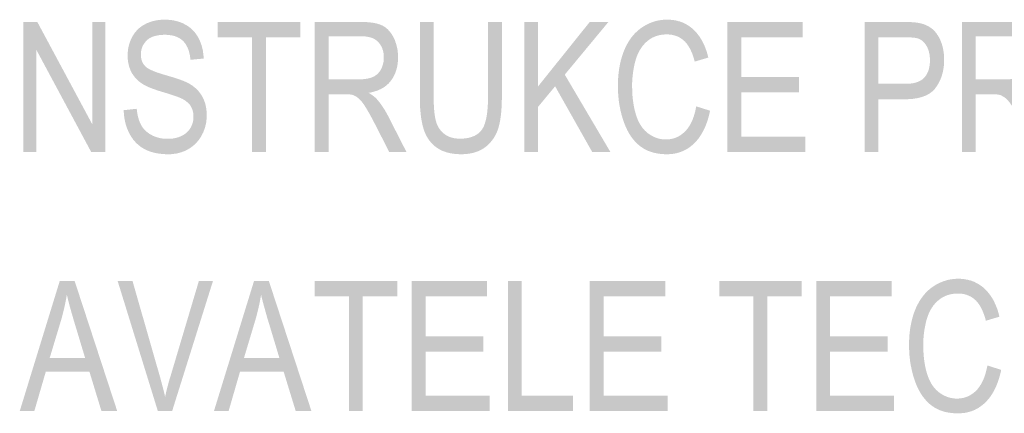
# Model space of a CAD drawing. Header units: millimetres. Extents: x 0 to 78750, y 0 to 63000.
# Tile 48 of 69: x 71091 to 72508, y 12888 to 13456. Entities that reach past the tile are written whole.
import ezdxf

# ---------------------------------------------------------------- set-up
doc = ezdxf.new("R2010")
doc.units = ezdxf.units.MM
doc.header["$LTSCALE"] = 1000
doc.layers.add('Text obecně', color=7, linetype='Continuous')

msp = doc.modelspace()

# ---------------------------------------------------------------- hatches: boundary and pattern name
at = {"layer": 'Text obecně', "linetype": 'Continuous', "lineweight": -3, "transparency": 33554687}
for points in [[(71095.8, 13265.1), (71095.8, 13452.6), (71116.1, 13452.6), (71195.1, 13305.3), (71195.1, 13452.6), (71214, 13452.6), (71214, 13265.1), (71193.7, 13265.1), (71114.8, 13412.3), (71114.8, 13265.1)], [(71240.6, 13325.4), (71259.3, 13327.4), (71259.6, 13323.8), (71260.2, 13320.6), (71260.7, 13317.4), (71261.5, 13314.5), (71262.3, 13311.7), (71263.3, 13309.1), (71264.3, 13306.5), (71265.5, 13304.2), (71266.7, 13302), (71268.3, 13299.9), (71269.8, 13297.9), (71271.7, 13296.1), (71273.6, 13294.3), (71275.8, 13292.6), (71278, 13291), (71280.6, 13289.6), (71283.2, 13288.2), (71285.9, 13287.2), (71288.6, 13286.2), (71291.5, 13285.5), (71294.4, 13284.8), (71297.4, 13284.4), (71300.5, 13284.1), (71303.6, 13284.1), (71306.5, 13284.1), (71309.2, 13284.3), (71311.8, 13284.6), (71314.4, 13285.1), (71316.9, 13285.7), (71319.2, 13286.4), (71321.5, 13287.2), (71323.7, 13288.3), (71325.9, 13289.4), (71327.8, 13290.6), (71329.7, 13291.9), (71331.3, 13293.3), (71332.9, 13294.8), (71334.3, 13296.4), (71335.6, 13298), (71336.7, 13299.9), (71337.7, 13301.7), (71338.5, 13303.7), (71339.3, 13305.6), (71339.9, 13307.6), (71340.4, 13309.6), (71340.7, 13311.7), (71340.9, 13313.8), (71340.9, 13316), (71340.9, 13318.2), (71340.7, 13320.2), (71340.4, 13322.3), (71339.9, 13324.2), (71339.4, 13326.2), (71338.6, 13327.9), (71337.9, 13329.7), (71336.9, 13331.4), (71335.8, 13333), (71334.5, 13334.5), (71333.1, 13336.1), (71331.4, 13337.4), (71329.7, 13338.8), (71327.7, 13340.1), (71325.7, 13341.3), (71323.3, 13342.4), (71322.6, 13342.8), (71321.6, 13343.2), (71320.6, 13343.6), (71319.4, 13344.1), (71318.2, 13344.6), (71316.7, 13345.1), (71315.3, 13345.6), (71313.6, 13346.2), (71311.9, 13346.8), (71310, 13347.4), (71308.1, 13348), (71306, 13348.7), (71303.8, 13349.4), (71301.5, 13350.1), (71299.1, 13350.8), (71296.5, 13351.6), (71293.9, 13352.4), (71291.5, 13353.1), (71289.1, 13353.9), (71286.9, 13354.7), (71284.7, 13355.4), (71282.7, 13356.2), (71280.7, 13356.9), (71278.8, 13357.6), (71277, 13358.4), (71275.4, 13359.1), (71273.8, 13359.8), (71272.4, 13360.5), (71270.9, 13361.2), (71269.7, 13361.9), (71268.5, 13362.6), (71267.4, 13363.3), (71264.8, 13365.1), (71262.4, 13367), (71260.1, 13369), (71258.1, 13371.2), (71256.1, 13373.4), (71254.4, 13375.8), (71252.7, 13378.2), (71251.4, 13380.8), (71250.1, 13383.4), (71249.1, 13386.2), (71248.1, 13388.9), (71247.5, 13391.8), (71246.8, 13394.8), (71246.5, 13397.8), (71246.2, 13400.9), (71246.2, 13404.1), (71246.2, 13407.7), (71246.6, 13411.1), (71247, 13414.6), (71247.8, 13417.9), (71248.6, 13421.2), (71249.8, 13424.4), (71251, 13427.6), (71252.6, 13430.7), (71253.4, 13432.2), (71254.3, 13433.7), (71255.2, 13435.1), (71256.2, 13436.5), (71257.2, 13437.9), (71258.3, 13439.1), (71259.4, 13440.4), (71260.6, 13441.6), (71261.7, 13442.7), (71263, 13443.8), (71264.3, 13444.9), (71265.7, 13445.9), (71267, 13446.9), (71268.5, 13447.8), (71269.9, 13448.6), (71271.5, 13449.4), (71274.6, 13451), (71277.9, 13452.2), (71281.1, 13453.4), (71284.6, 13454.2), (71288, 13455), (71291.7, 13455.4), (71295.3, 13455.8), (71299.1, 13455.8), (71303.2, 13455.8), (71307.2, 13455.4), (71311.1, 13455), (71314.8, 13454.2), (71318.5, 13453.3), (71321.9, 13452.1), (71325.4, 13450.8), (71328.5, 13449.1), (71330.1, 13448.3), (71331.6, 13447.3), (71333.2, 13446.4), (71334.6, 13445.4), (71336, 13444.3), (71337.3, 13443.2), (71338.6, 13442.1), (71339.8, 13440.8), (71341.1, 13439.6), (71342.2, 13438.3), (71343.3, 13436.9), (71344.4, 13435.5), (71345.4, 13434.1), (71346.4, 13432.5), (71347.3, 13431), (71348.2, 13429.4), (71349.9, 13426.1), (71351.2, 13422.6), (71352.5, 13419.2), (71353.5, 13415.5), (71354.4, 13411.8), (71354.9, 13407.9), (71355.4, 13404), (71355.6, 13399.8), (71336.6, 13398), (71336.4, 13400.2), (71336.1, 13402.3), (71335.8, 13404.4), (71335.4, 13406.3), (71334.9, 13408.3), (71334.4, 13410.1), (71333.9, 13411.9), (71333.2, 13413.6), (71332.6, 13415.3), (71331.8, 13416.8), (71331, 13418.4), (71330.1, 13419.8), (71329.3, 13421.2), (71328.3, 13422.5), (71327.3, 13423.7), (71326.2, 13424.9), (71325, 13426), (71323.8, 13427), (71322.6, 13428), (71321.2, 13428.9), (71319.8, 13429.7), (71318.3, 13430.4), (71316.8, 13431.1), (71315.1, 13431.7), (71313.5, 13432.3), (71311.7, 13432.7), (71310, 13433.1), (71308, 13433.4), (71306.1, 13433.7), (71304.1, 13433.8), (71302.1, 13434), (71299.9, 13434), (71297.6, 13434), (71295.5, 13433.9), (71293.4, 13433.7), (71291.5, 13433.5), (71289.5, 13433.2), (71287.7, 13432.8), (71285.9, 13432.4), (71284.2, 13431.9), (71282.6, 13431.4), (71281.1, 13430.8), (71279.6, 13430.1), (71278.3, 13429.3), (71276.9, 13428.6), (71275.7, 13427.7), (71274.6, 13426.8), (71273.5, 13425.7), (71272.5, 13424.7), (71271.6, 13423.6), (71270.7, 13422.5), (71269.9, 13421.4), (71269.1, 13420.2), (71268.5, 13419.1), (71267.8, 13417.9), (71267.3, 13416.6), (71266.8, 13415.4), (71266.4, 13414.1), (71266, 13412.8), (71265.8, 13411.4), (71265.5, 13410.1), (71265.4, 13408.7), (71265.2, 13407.3), (71265.2, 13405.8), (71265.2, 13403.3), (71265.6, 13401), (71266, 13398.7), (71266.7, 13396.6), (71267.4, 13394.5), (71268.5, 13392.7), (71269.6, 13390.8), (71271.1, 13389.2), (71271.8, 13388.4), (71272.8, 13387.5), (71273.8, 13386.7), (71275.1, 13385.9), (71276.4, 13385.1), (71278, 13384.2), (71279.6, 13383.4), (71281.5, 13382.6), (71283.4, 13381.7), (71285.5, 13380.9), (71287.7, 13380), (71290.2, 13379.2), (71292.6, 13378.4), (71295.4, 13377.5), (71298.1, 13376.7), (71301.2, 13375.8), (71304.2, 13374.9), (71307, 13374.1), (71309.8, 13373.3), (71312.4, 13372.5), (71314.9, 13371.7), (71317.3, 13370.9), (71319.6, 13370.1), (71321.7, 13369.4), (71323.7, 13368.6), (71325.6, 13367.9), (71327.4, 13367.2), (71329, 13366.5), (71330.6, 13365.8), (71332, 13365.1), (71333.4, 13364.5), (71334.5, 13363.8), (71336.1, 13362.9), (71337.6, 13361.9), (71339.2, 13360.9), (71340.6, 13359.8), (71342, 13358.7), (71343.3, 13357.6), (71344.6, 13356.5), (71345.9, 13355.3), (71347.1, 13354.1), (71348.2, 13352.8), (71349.3, 13351.6), (71350.2, 13350.2), (71351.2, 13348.9), (71352.1, 13347.5), (71353, 13346.2), (71353.8, 13344.7), (71355.3, 13341.8), (71356.5, 13338.7), (71357.7, 13335.6), (71358.5, 13332.3), (71359.2, 13328.9), (71359.6, 13325.4), (71360, 13321.8), (71360, 13318), (71360, 13314.3), (71359.6, 13310.7), (71359.2, 13307), (71358.3, 13303.5), (71357.5, 13300), (71356.2, 13296.6), (71354.9, 13293.2), (71353.2, 13289.9), (71352.3, 13288.2), (71351.4, 13286.6), (71350.4, 13285.1), (71349.4, 13283.6), (71348.3, 13282.1), (71347.2, 13280.8), (71346, 13279.4), (71344.8, 13278.1), (71343.6, 13276.8), (71342.3, 13275.6), (71340.9, 13274.4), (71339.5, 13273.3), (71338.1, 13272.2), (71336.6, 13271.2), (71335.1, 13270.2), (71333.5, 13269.3), (71330.3, 13267.4), (71326.8, 13266), (71323.4, 13264.7), (71319.8, 13263.7), (71316.2, 13262.8), (71312.4, 13262.4), (71308.6, 13261.9), (71304.5, 13261.9), (71302, 13261.9), (71299.5, 13262), (71297.1, 13262.1), (71294.8, 13262.4), (71292.4, 13262.6), (71290.2, 13263), (71287.9, 13263.3), (71285.8, 13263.8), (71283.7, 13264.2), (71281.7, 13264.8), (71279.6, 13265.4), (71277.7, 13266.1), (71275.8, 13266.8), (71273.9, 13267.6), (71272.1, 13268.4), (71270.4, 13269.3), (71268.7, 13270.3), (71267, 13271.3), (71265.4, 13272.3), (71263.9, 13273.5), (71262.4, 13274.7), (71260.9, 13276), (71259.5, 13277.2), (71258.1, 13278.6), (71256.8, 13280), (71255.5, 13281.5), (71254.2, 13283), (71253.1, 13284.7), (71251.9, 13286.3), (71250.8, 13288.1), (71249.8, 13289.8), (71248.8, 13291.7), (71247.8, 13293.5), (71247, 13295.4), (71246.1, 13297.4), (71245.3, 13299.4), (71244.6, 13301.3), (71244, 13303.4), (71243.3, 13305.4), (71242.8, 13307.5), (71242.3, 13309.6), (71241.9, 13311.8), (71241.5, 13314), (71241.2, 13316.2), (71240.9, 13318.4), (71240.8, 13320.7), (71240.6, 13323)], [(71425.3, 13265.1), (71425.3, 13430.4), (71375.9, 13430.4), (71375.9, 13452.6), (71494.8, 13452.6), (71494.8, 13430.4), (71445.2, 13430.4), (71445.2, 13265.1)], [(71765, 13452.6), (71784.9, 13452.6), (71784.9, 13344.3), (71784.9, 13340.7), (71784.8, 13337.4), (71784.7, 13334), (71784.6, 13330.9), (71784.4, 13327.7), (71784.2, 13324.7), (71783.9, 13321.7), (71783.6, 13318.9), (71783.3, 13316.1), (71782.9, 13313.5), (71782.5, 13310.9), (71782, 13308.4), (71781.5, 13306), (71781, 13303.7), (71780.4, 13301.5), (71779.8, 13299.4), (71779.1, 13297.3), (71778.4, 13295.3), (71777.6, 13293.3), (71776.7, 13291.5), (71775.8, 13289.6), (71774.8, 13287.8), (71773.7, 13286), (71772.6, 13284.3), (71771.4, 13282.6), (71770.1, 13281), (71768.9, 13279.4), (71767.5, 13277.9), (71766, 13276.4), (71764.5, 13275), (71763, 13273.6), (71761.3, 13272.3), (71759.6, 13271), (71757.8, 13269.9), (71756, 13268.8), (71754.1, 13267.8), (71752.2, 13266.8), (71750.1, 13266), (71748, 13265.2), (71745.8, 13264.5), (71743.7, 13263.9), (71741.3, 13263.4), (71739, 13262.9), (71736.6, 13262.6), (71734.1, 13262.2), (71731.5, 13262.1), (71728.9, 13261.9), (71726.2, 13261.9), (71723.6, 13261.9), (71721.1, 13262.1), (71718.6, 13262.2), (71716.2, 13262.5), (71713.8, 13262.8), (71711.5, 13263.2), (71709.2, 13263.6), (71707.1, 13264.2), (71704.9, 13264.8), (71702.9, 13265.5), (71700.9, 13266.2), (71698.9, 13267), (71697, 13267.9), (71695.2, 13268.9), (71693.4, 13269.9), (71691.8, 13271), (71690.1, 13272.1), (71688.5, 13273.4), (71687, 13274.6), (71685.5, 13276), (71684.1, 13277.4), (71682.8, 13278.9), (71681.5, 13280.5), (71680.3, 13282.1), (71679.1, 13283.7), (71678, 13285.5), (71676.9, 13287.3), (71676, 13289.2), (71675, 13291.1), (71674.2, 13293.1), (71673.3, 13295.1), (71672.6, 13297.3), (71671.9, 13299.4), (71671.3, 13301.8), (71670.6, 13304.1), (71670.1, 13306.7), (71669.6, 13309.2), (71669.1, 13311.9), (71668.7, 13314.7), (71668.3, 13317.6), (71668, 13320.6), (71667.7, 13323.7), (71667.4, 13326.8), (71667.2, 13330.2), (71667.1, 13333.5), (71667, 13337), (71666.9, 13340.5), (71666.9, 13344.3), (71666.9, 13452.6), (71686.8, 13452.6), (71686.8, 13344.4), (71686.8, 13341.4), (71686.8, 13338.5), (71686.9, 13335.7), (71687, 13333), (71687.1, 13330.4), (71687.3, 13327.9), (71687.5, 13325.5), (71687.7, 13323.2), (71687.9, 13321), (71688.2, 13318.9), (71688.5, 13316.9), (71688.8, 13315), (71689.2, 13313.2), (71689.6, 13311.5), (71690, 13309.9), (71690.4, 13308.4), (71691.3, 13305.6), (71692.6, 13303), (71693.8, 13300.4), (71695.3, 13298.2), (71696.9, 13296), (71698.8, 13294.1), (71700.7, 13292.2), (71702.9, 13290.6), (71705.1, 13289), (71707.5, 13287.9), (71710, 13286.7), (71712.7, 13285.9), (71715.4, 13285.1), (71718.4, 13284.7), (71721.3, 13284.4), (71724.5, 13284.4), (71727.2, 13284.4), (71729.8, 13284.5), (71732.3, 13284.7), (71734.7, 13285.1), (71737, 13285.5), (71739.1, 13286.1), (71741.3, 13286.7), (71743.2, 13287.5), (71745.2, 13288.2), (71746.9, 13289.2), (71748.7, 13290.2), (71750.2, 13291.3), (71751.8, 13292.5), (71753.2, 13293.8), (71754.5, 13295.2), (71755.7, 13296.7), (71756.8, 13298.3), (71757.9, 13300.2), (71758.9, 13302.1), (71759.7, 13304.4), (71760.6, 13306.6), (71761.3, 13309.3), (71762.1, 13311.9), (71762.7, 13314.9), (71763.2, 13317.8), (71763.7, 13321.2), (71764.1, 13324.5), (71764.4, 13328.2), (71764.7, 13331.9), (71764.8, 13336), (71765, 13340), (71765, 13344.4)], [(71817.1, 13265.1), (71817.1, 13452.6), (71837, 13452.6), (71837, 13359.6), (71911.5, 13452.6), (71938.4, 13452.6), (71875.5, 13376.6), (71941.2, 13265.1), (71915, 13265.1), (71861.6, 13359.8), (71837, 13330.1), (71837, 13265.1)], [(72064.8, 13330.9), (72084.6, 13324.6), (72083.9, 13320.8), (72082.9, 13317.2), (72082, 13313.6), (72080.9, 13310.2), (72079.8, 13306.9), (72078.6, 13303.7), (72077.3, 13300.6), (72075.9, 13297.7), (72074.5, 13294.8), (72072.9, 13292.1), (72071.4, 13289.4), (72069.7, 13286.9), (72068, 13284.5), (72066.1, 13282.2), (72064.2, 13280), (72062.2, 13278), (72060.2, 13276), (72058, 13274.2), (72055.9, 13272.5), (72053.6, 13270.9), (72051.4, 13269.4), (72049, 13268.2), (72046.6, 13266.9), (72044.2, 13265.9), (72041.7, 13264.9), (72039.1, 13264.2), (72036.5, 13263.4), (72033.8, 13262.9), (72031.1, 13262.4), (72028.3, 13262.2), (72025.5, 13261.9), (72022.5, 13261.9), (72019.5, 13261.9), (72016.6, 13262.1), (72013.7, 13262.3), (72011, 13262.7), (72008.2, 13263.1), (72005.6, 13263.7), (72003, 13264.2), (72000.5, 13265), (71998.1, 13265.8), (71995.7, 13266.7), (71993.4, 13267.7), (71991.2, 13268.9), (71989.1, 13270), (71987, 13271.4), (71985, 13272.7), (71983.1, 13274.3), (71981.2, 13275.8), (71979.4, 13277.5), (71977.6, 13279.2), (71975.9, 13281.1), (71974.3, 13283), (71972.7, 13285.1), (71971.1, 13287.1), (71969.7, 13289.4), (71968.3, 13291.6), (71966.9, 13294), (71965.6, 13296.4), (71964.4, 13299), (71963.2, 13301.6), (71962.1, 13304.3), (71960.9, 13307.1), (71960, 13310), (71959, 13312.9), (71958.1, 13315.9), (71957.2, 13318.9), (71956.5, 13321.9), (71955.7, 13325), (71955.1, 13328.1), (71954.5, 13331.1), (71954, 13334.3), (71953.5, 13337.4), (71953.1, 13340.6), (71952.8, 13343.8), (71952.5, 13347.1), (71952.3, 13350.3), (71952.1, 13353.6), (71952, 13356.9), (71952, 13360.3), (71952, 13363.9), (71952.2, 13367.5), (71952.3, 13371), (71952.6, 13374.5), (71952.9, 13377.9), (71953.3, 13381.2), (71953.7, 13384.5), (71954.3, 13387.7), (71954.8, 13390.9), (71955.5, 13394), (71956.2, 13397.1), (71957.1, 13400), (71957.9, 13403), (71958.9, 13405.8), (71959.9, 13408.7), (71961, 13411.4), (71962.1, 13414.1), (71963.3, 13416.7), (71964.6, 13419.2), (71965.9, 13421.6), (71967.3, 13424), (71968.8, 13426.3), (71970.2, 13428.5), (71971.8, 13430.6), (71973.4, 13432.6), (71975.1, 13434.6), (71976.8, 13436.5), (71978.7, 13438.2), (71980.5, 13440), (71982.5, 13441.5), (71984.4, 13443.1), (71986.5, 13444.5), (71988.5, 13445.9), (71990.7, 13447.2), (71992.8, 13448.4), (71994.9, 13449.5), (71997.1, 13450.5), (71999.3, 13451.4), (72001.6, 13452.3), (72003.8, 13453), (72006.1, 13453.7), (72008.4, 13454.3), (72010.8, 13454.8), (72013.1, 13455.1), (72015.5, 13455.5), (72017.9, 13455.7), (72020.4, 13455.8), (72022.9, 13455.8), (72025.7, 13455.8), (72028.4, 13455.6), (72031.1, 13455.4), (72033.7, 13455), (72036.3, 13454.5), (72038.7, 13453.8), (72041.2, 13453.2), (72043.6, 13452.3), (72046, 13451.4), (72048.2, 13450.2), (72050.5, 13449.1), (72052.6, 13447.8), (72054.8, 13446.4), (72056.8, 13444.9), (72058.8, 13443.3), (72060.7, 13441.5), (72062.7, 13439.7), (72064.4, 13437.7), (72066.2, 13435.8), (72067.8, 13433.6), (72069.5, 13431.5), (72070.9, 13429.1), (72072.4, 13426.8), (72073.8, 13424.3), (72075.1, 13421.7), (72076.3, 13419), (72077.5, 13416.3), (72078.5, 13413.5), (72079.6, 13410.6), (72080.5, 13407.5), (72081.4, 13404.4), (72082.1, 13401.2), (72062.6, 13395.4), (72061.9, 13398), (72061.2, 13400.4), (72060.5, 13402.8), (72059.7, 13405), (72058.9, 13407.2), (72058, 13409.2), (72057.1, 13411.2), (72056.2, 13413.1), (72055.2, 13415), (72054.2, 13416.7), (72053.2, 13418.3), (72052.1, 13419.9), (72051, 13421.4), (72049.8, 13422.7), (72048.7, 13424.1), (72047.4, 13425.2), (72046.2, 13426.4), (72044.9, 13427.4), (72043.5, 13428.4), (72042.1, 13429.3), (72040.7, 13430.2), (72039.3, 13430.9), (72037.8, 13431.6), (72036.2, 13432.2), (72034.7, 13432.8), (72033, 13433.2), (72031.4, 13433.7), (72029.7, 13434), (72027.9, 13434.3), (72026.1, 13434.4), (72024.3, 13434.6), (72022.4, 13434.6), (72020.3, 13434.6), (72018.2, 13434.4), (72016.1, 13434.2), (72014.2, 13433.9), (72012.2, 13433.6), (72010.3, 13433.1), (72008.4, 13432.6), (72006.6, 13432), (72004.8, 13431.3), (72003, 13430.5), (72001.3, 13429.7), (71999.7, 13428.7), (71998.1, 13427.8), (71996.5, 13426.6), (71995, 13425.5), (71993.5, 13424.2), (71992.1, 13422.9), (71990.7, 13421.5), (71989.4, 13420.1), (71988.1, 13418.6), (71986.9, 13417.1), (71985.8, 13415.4), (71984.7, 13413.8), (71983.6, 13412.1), (71982.6, 13410.3), (71981.7, 13408.5), (71980.8, 13406.6), (71980, 13404.7), (71979.2, 13402.7), (71978.5, 13400.6), (71977.8, 13398.6), (71977.2, 13396.4), (71976, 13392), (71975.1, 13387.6), (71974.3, 13383.2), (71973.7, 13378.7), (71973.1, 13374.2), (71972.8, 13369.6), (71972.5, 13365.1), (71972.5, 13360.4), (71972.5, 13357.4), (71972.6, 13354.5), (71972.7, 13351.6), (71972.8, 13348.8), (71973, 13346), (71973.3, 13343.3), (71973.5, 13340.6), (71973.9, 13338), (71974.2, 13335.4), (71974.7, 13332.9), (71975.1, 13330.4), (71975.6, 13328), (71976.1, 13325.6), (71976.8, 13323.2), (71977.4, 13320.9), (71978.1, 13318.7), (71978.8, 13316.4), (71979.6, 13314.4), (71980.3, 13312.3), (71981.2, 13310.3), (71982.1, 13308.4), (71983.1, 13306.6), (71984.1, 13304.8), (71985.2, 13303.1), (71986.3, 13301.4), (71987.4, 13299.9), (71988.6, 13298.4), (71989.9, 13297), (71991.2, 13295.6), (71992.6, 13294.4), (71993.9, 13293.1), (71995.4, 13292), (71996.9, 13290.9), (71998.4, 13290), (71999.9, 13289), (72001.4, 13288.2), (72002.9, 13287.3), (72004.5, 13286.7), (72006.1, 13286), (72007.7, 13285.4), (72009.2, 13284.9), (72010.9, 13284.4), (72012.5, 13284), (72014.1, 13283.8), (72015.8, 13283.5), (72017.5, 13283.3), (72019.2, 13283.2), (72020.9, 13283.2), (72023, 13283.2), (72025, 13283.4), (72027, 13283.6), (72028.9, 13284), (72030.8, 13284.3), (72032.7, 13284.9), (72034.5, 13285.5), (72036.3, 13286.2), (72038, 13287), (72039.7, 13287.9), (72041.4, 13288.8), (72043, 13290), (72044.6, 13291.1), (72046.1, 13292.4), (72047.7, 13293.7), (72049.1, 13295.2), (72050.5, 13296.7), (72051.9, 13298.4), (72053.2, 13300.1), (72054.4, 13302), (72055.6, 13303.8), (72056.7, 13305.9), (72057.8, 13307.9), (72058.8, 13310.1), (72059.8, 13312.4), (72060.6, 13314.8), (72061.5, 13317.2), (72062.2, 13319.8), (72063, 13322.4), (72063.6, 13325.2), (72064.2, 13327.9)], [(72109.6, 13265.1), (72109.6, 13452.6), (72218.2, 13452.6), (72218.2, 13430.4), (72129.5, 13430.4), (72129.5, 13373.1), (72212.6, 13373.1), (72212.6, 13350.9), (72129.5, 13350.9), (72129.5, 13287.2), (72221.6, 13287.2), (72221.6, 13265.1)], [(71289.7, 12891.6), (71231.8, 13079.1), (71253.2, 13079.1), (71292.2, 12942.9), (71293.4, 12938.8), (71294.4, 12934.8), (71295.5, 12930.9), (71296.5, 12927), (71297.5, 12923.2), (71298.4, 12919.5), (71299.3, 12915.8), (71300.1, 12912.2), (71301.8, 12919.9), (71303.8, 12927.6), (71305.8, 12935.2), (71308.2, 12942.9), (71348.7, 13079.1), (71369, 13079.1), (71310.2, 12891.6)], [(71564.8, 12891.6), (71564.8, 13056.9), (71515.4, 13056.9), (71515.4, 13079.1), (71634.3, 13079.1), (71634.3, 13056.9), (71584.7, 13056.9), (71584.7, 12891.6)], [(71655.1, 12891.6), (71655.1, 13079.1), (71763.7, 13079.1), (71763.7, 13056.9), (71675, 13056.9), (71675, 12999.6), (71758.1, 12999.6), (71758.1, 12977.4), (71675, 12977.4), (71675, 12913.7), (71767.2, 12913.7), (71767.2, 12891.6)], [(71793.7, 12891.6), (71793.7, 13079.1), (71813.6, 13079.1), (71813.6, 12913.7), (71887.4, 12913.7), (71887.4, 12891.6)], [(71911.4, 12891.6), (71911.4, 13079.1), (72020.1, 13079.1), (72020.1, 13056.9), (71931.3, 13056.9), (71931.3, 12999.6), (72014.4, 12999.6), (72014.4, 12977.4), (71931.3, 12977.4), (71931.3, 12913.7), (72023.5, 12913.7), (72023.5, 12891.6)], [(72147.2, 12891.6), (72147.2, 13056.9), (72097.8, 13056.9), (72097.8, 13079.1), (72216.7, 13079.1), (72216.7, 13056.9), (72167.1, 13056.9), (72167.1, 12891.6)], [(72237.5, 12891.6), (72237.5, 13079.1), (72346.1, 13079.1), (72346.1, 13056.9), (72257.4, 13056.9), (72257.4, 12999.6), (72340.5, 12999.6), (72340.5, 12977.4), (72257.4, 12977.4), (72257.4, 12913.7), (72349.5, 12913.7), (72349.5, 12891.6)], [(72483.9, 12957.4), (72503.8, 12951.1), (72503, 12947.3), (72502.1, 12943.7), (72501.1, 12940.1), (72500, 12936.7), (72498.9, 12933.4), (72497.7, 12930.2), (72496.4, 12927.1), (72495, 12924.2), (72493.6, 12921.2), (72492.1, 12918.6), (72490.5, 12915.9), (72488.8, 12913.4), (72487.1, 12911), (72485.2, 12908.7), (72483.3, 12906.5), (72481.3, 12904.5), (72479.3, 12902.5), (72477.1, 12900.7), (72475, 12899), (72472.8, 12897.5), (72470.5, 12895.9), (72468.1, 12894.7), (72465.8, 12893.4), (72463.3, 12892.4), (72460.8, 12891.4), (72458.2, 12890.7), (72455.6, 12889.9), (72452.9, 12889.4), (72450.2, 12888.9), (72447.4, 12888.7), (72444.6, 12888.4), (72441.7, 12888.4), (72438.6, 12888.4), (72435.7, 12888.6), (72432.8, 12888.8), (72430.1, 12889.2), (72427.3, 12889.6), (72424.7, 12890.1), (72422.1, 12890.7), (72419.7, 12891.5), (72417.2, 12892.3), (72414.9, 12893.2), (72412.6, 12894.2), (72410.4, 12895.4), (72408.2, 12896.5), (72406.2, 12897.9), (72404.1, 12899.2), (72402.2, 12900.8), (72400.3, 12902.3), (72398.5, 12904), (72396.7, 12905.7), (72395.1, 12907.6), (72393.4, 12909.5), (72391.8, 12911.6), (72390.3, 12913.6), (72388.8, 12915.9), (72387.4, 12918.1), (72386.1, 12920.5), (72384.7, 12922.9), (72383.5, 12925.5), (72382.3, 12928.1), (72381.2, 12930.8), (72380.1, 12933.6), (72379.1, 12936.5), (72378.1, 12939.4), (72377.2, 12942.4), (72376.4, 12945.4), (72375.6, 12948.4), (72374.9, 12951.5), (72374.3, 12954.6), (72373.6, 12957.6), (72373.1, 12960.8), (72372.6, 12963.9), (72372.3, 12967.1), (72371.9, 12970.3), (72371.6, 12973.6), (72371.4, 12976.8), (72371.3, 12980.1), (72371.2, 12983.4), (72371.2, 12986.8), (72371.2, 12990.4), (72371.3, 12994), (72371.4, 12997.5), (72371.7, 13001), (72372, 13004.4), (72372.4, 13007.7), (72372.8, 13011), (72373.4, 13014.2), (72374, 13017.4), (72374.7, 13020.5), (72375.4, 13023.6), (72376.2, 13026.5), (72377, 13029.5), (72378, 13032.3), (72379, 13035.2), (72380.1, 13037.9), (72381.2, 13040.6), (72382.5, 13043.2), (72383.7, 13045.7), (72385.1, 13048.1), (72386.4, 13050.5), (72387.9, 13052.8), (72389.4, 13055), (72391, 13057.1), (72392.6, 13059.2), (72394.3, 13061.1), (72396, 13063), (72397.8, 13064.7), (72399.6, 13066.4), (72401.6, 13068), (72403.5, 13069.6), (72405.6, 13071), (72407.7, 13072.4), (72409.8, 13073.7), (72411.9, 13074.9), (72414.1, 13076), (72416.2, 13077), (72418.5, 13077.9), (72420.7, 13078.8), (72423, 13079.5), (72425.2, 13080.2), (72427.6, 13080.8), (72429.9, 13081.3), (72432.3, 13081.6), (72434.7, 13082), (72437.1, 13082.2), (72439.5, 13082.4), (72442, 13082.4), (72444.8, 13082.4), (72447.5, 13082.1), (72450.2, 13081.9), (72452.8, 13081.4), (72455.4, 13081), (72457.9, 13080.3), (72460.4, 13079.7), (72462.7, 13078.8), (72465.1, 13077.9), (72467.3, 13076.7), (72469.6, 13075.6), (72471.7, 13074.3), (72473.9, 13072.9), (72475.9, 13071.4), (72478, 13069.8), (72479.9, 13068), (72481.8, 13066.2), (72483.6, 13064.2), (72485.3, 13062.3), (72487, 13060.1), (72488.6, 13058), (72490.1, 13055.6), (72491.6, 13053.3), (72492.9, 13050.8), (72494.2, 13048.2), (72495.4, 13045.5), (72496.6, 13042.8), (72497.7, 13040), (72498.7, 13037.1), (72499.6, 13034), (72500.5, 13030.9), (72501.3, 13027.7), (72481.7, 13021.9), (72481.1, 13024.5), (72480.3, 13026.9), (72479.6, 13029.3), (72478.8, 13031.5), (72478, 13033.7), (72477.1, 13035.7), (72476.3, 13037.8), (72475.3, 13039.6), (72474.4, 13041.5), (72473.3, 13043.2), (72472.3, 13044.8), (72471.2, 13046.4), (72470.1, 13047.9), (72469, 13049.2), (72467.8, 13050.6), (72466.6, 13051.7), (72465.3, 13052.9), (72464, 13053.9), (72462.7, 13054.9), (72461.3, 13055.8), (72459.9, 13056.7), (72458.4, 13057.4), (72456.9, 13058.1), (72455.3, 13058.7), (72453.8, 13059.3), (72452.1, 13059.7), (72450.5, 13060.2), (72448.8, 13060.5), (72447.1, 13060.8), (72445.3, 13060.9), (72443.5, 13061.1), (72441.6, 13061.1), (72439.4, 13061.1), (72437.3, 13060.9), (72435.3, 13060.7), (72433.3, 13060.4), (72431.3, 13060.1), (72429.4, 13059.6), (72427.5, 13059.1), (72425.7, 13058.5), (72423.9, 13057.8), (72422.2, 13057), (72420.5, 13056.2), (72418.8, 13055.2), (72417.2, 13054.3), (72415.7, 13053.1), (72414.1, 13052), (72412.7, 13050.7), (72411.2, 13049.4), (72409.9, 13048), (72408.5, 13046.6), (72407.3, 13045.1), (72406, 13043.6), (72404.9, 13041.9), (72403.8, 13040.3), (72402.8, 13038.6), (72401.7, 13036.8), (72400.8, 13035), (72399.9, 13033.1), (72399.1, 13031.2), (72398.3, 13029.2), (72397.6, 13027.1), (72396.9, 13025.1), (72396.3, 13022.9), (72395.2, 13018.5), (72394.3, 13014.1), (72393.4, 13009.7), (72392.8, 13005.2), (72392.2, 13000.7), (72391.9, 12996.1), (72391.6, 12991.5), (72391.6, 12986.9), (72391.6, 12983.9), (72391.7, 12981), (72391.8, 12978.1), (72392, 12975.3), (72392.1, 12972.5), (72392.4, 12969.8), (72392.7, 12967.1), (72393, 12964.5), (72393.4, 12961.9), (72393.8, 12959.4), (72394.2, 12956.9), (72394.8, 12954.5), (72395.3, 12952.1), (72395.9, 12949.7), (72396.5, 12947.4), (72397.2, 12945.2), (72397.9, 12943), (72398.7, 12940.9), (72399.5, 12938.8), (72400.4, 12936.8), (72401.3, 12934.9), (72402.2, 12933.1), (72403.2, 12931.3), (72404.3, 12929.6), (72405.4, 12927.9), (72406.6, 12926.4), (72407.8, 12924.9), (72409, 12923.5), (72410.3, 12922.1), (72411.7, 12920.9), (72413.1, 12919.6), (72414.5, 12918.5), (72416, 12917.4), (72417.5, 12916.5), (72419, 12915.5), (72420.5, 12914.7), (72422.1, 12913.8), (72423.6, 12913.2), (72425.2, 12912.5), (72426.8, 12911.9), (72428.4, 12911.4), (72430, 12910.9), (72431.6, 12910.5), (72433.3, 12910.3), (72434.9, 12910), (72436.6, 12909.8), (72438.3, 12909.7), (72440, 12909.7), (72442.1, 12909.7), (72444.1, 12909.9), (72446.1, 12910.1), (72448, 12910.5), (72449.9, 12910.8), (72451.8, 12911.4), (72453.6, 12912), (72455.4, 12912.7), (72457.2, 12913.5), (72458.8, 12914.4), (72460.5, 12915.3), (72462.1, 12916.5), (72463.7, 12917.6), (72465.3, 12918.9), (72466.8, 12920.2), (72468.2, 12921.7), (72469.7, 12923.2), (72471, 12924.9), (72472.3, 12926.6), (72473.5, 12928.5), (72474.8, 12930.3), (72475.8, 12932.4), (72476.9, 12934.4), (72477.9, 12936.6), (72478.9, 12938.9), (72479.8, 12941.3), (72480.6, 12943.7), (72481.4, 12946.3), (72482.1, 12948.9), (72482.7, 12951.7), (72483.4, 12954.4)]]:
    msp.add_hatch(color=7, dxfattribs=at).paths.add_polyline_path(points, flags=16)
h = msp.add_hatch(color=7, dxfattribs=at)
h.paths.add_polyline_path([(71515.5, 13265.1), (71515.5, 13452.6), (71582.1, 13452.6), (71584.6, 13452.6), (71586.9, 13452.5), (71589.3, 13452.4), (71591.5, 13452.2), (71593.7, 13452.1), (71595.7, 13451.8), (71597.8, 13451.6), (71599.7, 13451.3), (71601.6, 13451), (71603.4, 13450.6), (71605.1, 13450.2), (71606.7, 13449.7), (71608.3, 13449.2), (71609.8, 13448.7), (71611.2, 13448.1), (71612.5, 13447.5), (71613.8, 13446.9), (71615.1, 13446.1), (71616.3, 13445.4), (71617.5, 13444.5), (71618.7, 13443.6), (71619.8, 13442.6), (71620.9, 13441.6), (71621.9, 13440.5), (71623, 13439.4), (71623.9, 13438.2), (71624.9, 13436.9), (71625.8, 13435.6), (71626.7, 13434.2), (71627.6, 13432.7), (71628.4, 13431.3), (71629.2, 13429.7), (71630.8, 13426.5), (71631.9, 13423.1), (71633.1, 13419.7), (71633.9, 13416.2), (71634.7, 13412.7), (71635.1, 13409), (71635.4, 13405.3), (71635.4, 13401.4), (71635.4, 13398.9), (71635.3, 13396.5), (71635.1, 13394.1), (71634.8, 13391.8), (71634.5, 13389.5), (71634, 13387.3), (71633.5, 13385.1), (71632.9, 13383), (71632.2, 13380.9), (71631.4, 13378.9), (71630.6, 13376.9), (71629.6, 13375), (71628.7, 13373.1), (71627.5, 13371.3), (71626.4, 13369.5), (71625.1, 13367.8), (71623.8, 13366.1), (71622.4, 13364.5), (71620.9, 13363), (71619.2, 13361.6), (71617.6, 13360.2), (71615.8, 13358.9), (71614, 13357.7), (71612, 13356.6), (71610, 13355.5), (71607.8, 13354.6), (71605.6, 13353.6), (71603.3, 13352.9), (71600.9, 13352.1), (71598.4, 13351.5), (71595.9, 13350.8), (71593.2, 13350.4), (71595.2, 13349.2), (71596.9, 13348), (71598.6, 13346.8), (71600.1, 13345.7), (71601.6, 13344.5), (71602.9, 13343.4), (71604.1, 13342.2), (71605.2, 13341), (71607.3, 13338.5), (71609.5, 13335.7), (71611.6, 13332.9), (71613.6, 13329.8), (71615.7, 13326.7), (71617.7, 13323.3), (71619.7, 13319.8), (71621.6, 13316.1), (71647.6, 13265.1), (71622.8, 13265.1), (71602.9, 13304.1), (71600.7, 13308.3), (71598.8, 13312), (71596.8, 13315.7), (71595, 13319), (71593.2, 13322.2), (71591.6, 13324.9), (71590, 13327.7), (71588.6, 13329.9), (71587.2, 13332.1), (71585.9, 13334.1), (71584.5, 13336), (71583.3, 13337.5), (71582, 13339.1), (71580.8, 13340.3), (71579.6, 13341.6), (71578.5, 13342.5), (71576.3, 13344.3), (71574, 13345.5), (71571.8, 13346.8), (71569.5, 13347.5), (71568.6, 13347.7), (71567.5, 13347.9), (71566.4, 13348), (71565, 13348.2), (71563.6, 13348.3), (71562, 13348.3), (71560.3, 13348.4), (71558.4, 13348.4), (71535.4, 13348.4), (71535.4, 13265.1)], flags=16)
h.paths.add_polyline_path([(71535.4, 13369.8), (71578.1, 13369.8), (71581.5, 13369.8), (71584.5, 13370), (71587.5, 13370.3), (71590.2, 13370.7), (71592.8, 13371.1), (71595.1, 13371.8), (71597.4, 13372.4), (71599.3, 13373.3), (71601.3, 13374.2), (71602.9, 13375.4), (71604.6, 13376.5), (71606.1, 13377.9), (71607.5, 13379.3), (71608.8, 13381), (71610, 13382.6), (71611, 13384.6), (71612, 13386.5), (71612.7, 13388.5), (71613.5, 13390.6), (71614, 13392.7), (71614.5, 13394.8), (71614.7, 13396.9), (71615, 13399.1), (71615, 13401.4), (71615, 13403.1), (71614.9, 13404.7), (71614.7, 13406.2), (71614.5, 13407.8), (71614.3, 13409.3), (71613.9, 13410.7), (71613.5, 13412.2), (71613, 13413.5), (71612.6, 13414.9), (71612, 13416.2), (71611.4, 13417.5), (71610.6, 13418.7), (71609.9, 13419.9), (71609.1, 13421), (71608.2, 13422.2), (71607.3, 13423.3), (71606.3, 13424.3), (71605.2, 13425.3), (71604.1, 13426.2), (71602.8, 13427), (71601.6, 13427.8), (71600.2, 13428.5), (71598.8, 13429.2), (71597.3, 13429.7), (71595.8, 13430.2), (71594.1, 13430.6), (71592.5, 13431), (71590.6, 13431.3), (71588.8, 13431.6), (71586.9, 13431.7), (71585, 13431.8), (71582.9, 13431.8), (71535.4, 13431.8)])
h = msp.add_hatch(color=7, dxfattribs=at)
h.paths.add_polyline_path([(72307.1, 13265.1), (72307.1, 13452.6), (72363.7, 13452.6), (72367.5, 13452.6), (72370.8, 13452.4), (72374.1, 13452.3), (72376.9, 13452.1), (72379.8, 13451.9), (72382.2, 13451.6), (72384.6, 13451.2), (72386.6, 13450.8), (72389.3, 13450.2), (72391.9, 13449.4), (72394.4, 13448.5), (72396.7, 13447.4), (72399.1, 13446.3), (72401.1, 13445), (72403.2, 13443.6), (72405.1, 13442), (72407, 13440.4), (72408.7, 13438.4), (72410.3, 13436.5), (72411.8, 13434.2), (72413.3, 13432), (72414.7, 13429.4), (72416, 13426.8), (72417.1, 13423.9), (72418.3, 13421), (72419.1, 13417.9), (72420, 13414.9), (72420.5, 13411.7), (72421.1, 13408.5), (72421.4, 13405.1), (72421.7, 13401.8), (72421.7, 13398.3), (72421.7, 13395.3), (72421.5, 13392.4), (72421.3, 13389.6), (72420.9, 13386.8), (72420.5, 13384), (72420, 13381.4), (72419.4, 13378.7), (72418.6, 13376.2), (72417.9, 13373.7), (72416.9, 13371.3), (72416, 13368.8), (72414.8, 13366.5), (72413.7, 13364.2), (72412.4, 13362.1), (72411, 13359.9), (72409.5, 13357.8), (72408, 13355.7), (72406.2, 13353.9), (72404.3, 13352.1), (72402.2, 13350.6), (72400.1, 13349), (72397.6, 13347.7), (72395.2, 13346.4), (72392.4, 13345.4), (72389.7, 13344.3), (72386.6, 13343.6), (72383.6, 13342.8), (72380.2, 13342.3), (72376.8, 13341.7), (72373.2, 13341.5), (72369.5, 13341.2), (72365.5, 13341.2), (72327, 13341.2), (72327, 13265.1)], flags=16)
h.paths.add_polyline_path([(72327, 13363.4), (72365.8, 13363.4), (72368.2, 13363.4), (72370.4, 13363.5), (72372.7, 13363.7), (72374.7, 13363.9), (72376.8, 13364.2), (72378.7, 13364.6), (72380.6, 13365.1), (72382.3, 13365.6), (72384, 13366.2), (72385.5, 13366.9), (72387, 13367.6), (72388.4, 13368.4), (72389.8, 13369.3), (72390.9, 13370.2), (72392.1, 13371.2), (72393.1, 13372.3), (72394.2, 13373.5), (72395, 13374.7), (72395.9, 13375.9), (72396.7, 13377.3), (72397.4, 13378.6), (72398.1, 13380.1), (72398.7, 13381.5), (72399.2, 13383.1), (72399.7, 13384.7), (72400.1, 13386.4), (72400.5, 13388.1), (72400.7, 13389.9), (72401, 13391.7), (72401.1, 13393.6), (72401.2, 13395.5), (72401.2, 13397.5), (72401.2, 13400.5), (72400.9, 13403.2), (72400.6, 13405.9), (72400, 13408.5), (72399.4, 13411), (72398.5, 13413.3), (72397.7, 13415.6), (72396.5, 13417.7), (72395.3, 13419.8), (72393.9, 13421.5), (72392.5, 13423.3), (72391, 13424.6), (72389.4, 13426), (72387.6, 13427), (72385.9, 13428.1), (72383.9, 13428.7), (72383.3, 13429), (72382.5, 13429.1), (72381.8, 13429.3), (72380.9, 13429.5), (72380, 13429.6), (72379, 13429.8), (72377.9, 13429.9), (72376.8, 13430), (72375.6, 13430.1), (72374.3, 13430.2), (72373, 13430.3), (72371.6, 13430.3), (72370.2, 13430.4), (72368.6, 13430.4), (72367.1, 13430.4), (72365.4, 13430.4), (72327, 13430.4)])
h = msp.add_hatch(color=7, dxfattribs=at)
h.paths.add_polyline_path([(72447.3, 13265.1), (72447.3, 13452.6), (72513.8, 13452.6), (72516.3, 13452.6), (72518.7, 13452.5), (72521, 13452.4), (72523.3, 13452.2), (72525.5, 13452.1), (72527.5, 13451.8), (72529.6, 13451.6), (72531.5, 13451.3), (72533.4, 13451), (72535.1, 13450.6), (72536.9, 13450.2), (72538.5, 13449.7), (72540.1, 13449.2), (72541.6, 13448.7), (72543, 13448.1), (72544.3, 13447.5), (72545.6, 13446.9), (72546.9, 13446.1), (72548.1, 13445.4), (72549.3, 13444.5), (72550.4, 13443.6), (72551.6, 13442.6), (72552.7, 13441.6), (72553.7, 13440.5), (72554.7, 13439.4), (72555.7, 13438.2), (72556.7, 13436.9), (72557.6, 13435.6), (72558.5, 13434.2), (72559.4, 13432.7), (72560.2, 13431.3), (72561, 13429.7), (72562.6, 13426.5), (72563.7, 13423.1), (72564.9, 13419.7), (72565.7, 13416.2), (72566.4, 13412.7), (72566.8, 13409), (72567.2, 13405.3), (72567.2, 13401.4), (72567.2, 13398.9), (72567.1, 13396.5), (72566.9, 13394.1), (72566.6, 13391.8), (72566.3, 13389.5), (72565.8, 13387.3), (72565.3, 13385.1), (72564.6, 13383), (72564, 13380.9), (72563.2, 13378.9), (72562.4, 13376.9), (72561.4, 13375), (72560.4, 13373.1), (72559.3, 13371.3), (72558.2, 13369.5), (72556.9, 13367.8), (72555.6, 13366.1), (72554.1, 13364.5), (72552.7, 13363), (72551, 13361.6), (72549.4, 13360.2), (72547.6, 13358.9), (72545.8, 13357.7), (72543.8, 13356.6), (72541.8, 13355.5), (72539.6, 13354.6), (72537.4, 13353.6), (72535.1, 13352.9), (72532.7, 13352.1), (72530.2, 13351.5), (72527.7, 13350.8), (72525, 13350.4), (72527, 13349.2), (72528.7, 13348), (72530.4, 13346.8), (72531.9, 13345.7), (72533.4, 13344.5), (72534.7, 13343.4), (72535.9, 13342.2), (72537, 13341), (72539.1, 13338.5), (72541.2, 13335.7), (72543.4, 13332.9), (72545.4, 13329.8), (72547.5, 13326.7), (72549.5, 13323.3), (72551.4, 13319.8), (72553.4, 13316.1), (72579.4, 13265.1), (72554.5, 13265.1), (72534.7, 13304.1), (72532.5, 13308.3), (72530.5, 13312), (72528.6, 13315.7), (72526.8, 13319), (72525, 13322.2), (72523.4, 13324.9), (72521.8, 13327.7), (72520.4, 13329.9), (72519, 13332.1), (72517.6, 13334.1), (72516.3, 13336), (72515, 13337.5), (72513.8, 13339.1), (72512.6, 13340.3), (72511.4, 13341.6), (72510.3, 13342.5), (72508.1, 13344.3), (72505.8, 13345.5), (72503.6, 13346.8), (72501.3, 13347.5), (72500.4, 13347.7), (72499.3, 13347.9), (72498.2, 13348), (72496.8, 13348.2), (72495.4, 13348.3), (72493.8, 13348.3), (72492.1, 13348.4), (72490.2, 13348.4), (72467.2, 13348.4), (72467.2, 13265.1)], flags=16)
h.paths.add_polyline_path([(72467.2, 13369.8), (72509.8, 13369.8), (72513.2, 13369.8), (72516.3, 13370), (72519.3, 13370.3), (72522, 13370.7), (72524.6, 13371.1), (72526.9, 13371.8), (72529.2, 13372.4), (72531.1, 13373.3), (72533, 13374.2), (72534.7, 13375.4), (72536.4, 13376.5), (72537.9, 13377.9), (72539.3, 13379.3), (72540.6, 13381), (72541.8, 13382.6), (72542.8, 13384.6), (72543.8, 13386.5), (72544.5, 13388.5), (72545.3, 13390.6), (72545.8, 13392.7), (72546.3, 13394.8), (72546.5, 13396.9), (72546.8, 13399.1), (72546.8, 13401.4), (72546.8, 13403.1), (72546.6, 13404.7), (72546.5, 13406.2), (72546.3, 13407.8), (72546, 13409.3), (72545.7, 13410.7), (72545.3, 13412.2), (72544.8, 13413.5), (72544.3, 13414.9), (72543.8, 13416.2), (72543.1, 13417.5), (72542.4, 13418.7), (72541.7, 13419.9), (72540.9, 13421), (72540, 13422.2), (72539, 13423.3), (72538.1, 13424.3), (72537, 13425.3), (72535.9, 13426.2), (72534.6, 13427), (72533.4, 13427.8), (72532, 13428.5), (72530.6, 13429.2), (72529.1, 13429.7), (72527.6, 13430.2), (72525.9, 13430.6), (72524.2, 13431), (72522.4, 13431.3), (72520.6, 13431.6), (72518.7, 13431.7), (72516.7, 13431.8), (72514.7, 13431.8), (72467.2, 13431.8)])
h = msp.add_hatch(color=7, dxfattribs=at)
h.paths.add_polyline_path([(71090.8, 12891.6), (71148.4, 13079.1), (71169.9, 13079.1), (71231.2, 12891.6), (71208.5, 12891.6), (71191.2, 12948.3), (71128.3, 12948.3), (71111.8, 12891.6)], flags=16)
h.paths.add_polyline_path([(71134, 12968.4), (71184.9, 12968.4), (71169.2, 13020.5), (71168.3, 13023.5), (71167.5, 13026.3), (71166.7, 13029.1), (71165.9, 13031.8), (71165.1, 13034.5), (71164.4, 13037.1), (71163.7, 13039.6), (71163, 13042.1), (71162.4, 13044.5), (71161.8, 13046.8), (71161.2, 13049.1), (71160.6, 13051.2), (71160.1, 13053.4), (71159.6, 13055.4), (71159.1, 13057.4), (71158.6, 13059.3), (71157.9, 13054.8), (71157, 13050.3), (71156.1, 13045.9), (71155.1, 13041.4), (71154.1, 13036.9), (71153, 13032.4), (71151.9, 13028), (71150.6, 13023.5)])
h = msp.add_hatch(color=7, dxfattribs=at)
h.paths.add_polyline_path([(71370.4, 12891.6), (71428.1, 13079.1), (71449.5, 13079.1), (71510.8, 12891.6), (71488.2, 12891.6), (71470.8, 12948.3), (71407.9, 12948.3), (71391.5, 12891.6)], flags=16)
h.paths.add_polyline_path([(71413.7, 12968.4), (71464.6, 12968.4), (71448.9, 13020.5), (71448, 13023.5), (71447.1, 13026.3), (71446.3, 13029.1), (71445.6, 13031.8), (71444.8, 13034.5), (71444.1, 13037.1), (71443.4, 13039.6), (71442.7, 13042.1), (71442, 13044.5), (71441.4, 13046.8), (71440.8, 13049.1), (71440.3, 13051.2), (71439.7, 13053.4), (71439.2, 13055.4), (71438.7, 13057.4), (71438.3, 13059.3), (71437.5, 13054.8), (71436.7, 13050.3), (71435.8, 13045.9), (71434.8, 13041.4), (71433.8, 13036.9), (71432.6, 13032.4), (71431.5, 13028), (71430.2, 13023.5)])

doc.saveas('drawing.dxf')
